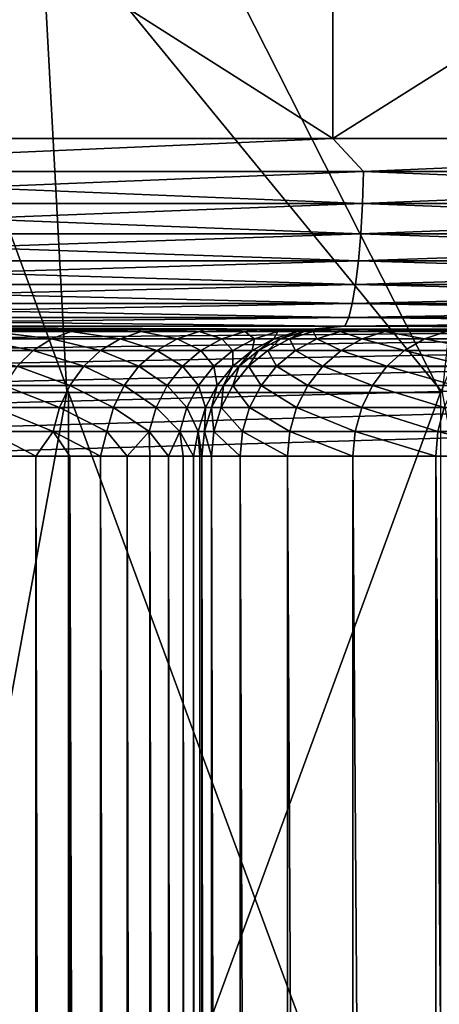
# Model space of a CAD drawing. Header units: metres. Extents: x -30 to 30, y -76 to 64.
# Tile 198 of 256: x -3.037 to -2.376, y -56.063 to -54.513. Entities that reach past the tile are written whole.
import ezdxf

# ---------------------------------------------------------------- set-up
doc = ezdxf.new("R2010")
doc.units = ezdxf.units.M
doc.layers.add('solid_508511', color=7, linetype='CONTINUOUS')

msp = doc.modelspace()

# ---------------------------------------------------------------- linework, layer by layer
at = {"layer": 'solid_508511'}
for points in [[(-3.548477, -55.099998, 17.646765), (-4.228768, -53.800961, 18.266911), (-3.033153, -53.800961, 18.50304)], [(-2.96297, -55.099998, 17.754459), (-3.548477, -55.099998, 17.646765), (-3.033153, -53.800961, 18.50304)], [(-3.54566, -55.099998, -17.647331), (-2.959973, -55.099998, -17.754959), (-3.434988, -53.800961, -18.432671)], [(-2.371171, -55.099998, -17.843138), (-2.230305, -53.800961, -18.61688), (-3.434988, -53.800961, -18.432671)], [(-2.959973, -55.099998, -17.754959), (-2.371171, -55.099998, -17.843138), (-3.434988, -53.800961, -18.432671)], [(-2.374076, -55.099998, 17.842751), (-3.033153, -53.800961, 18.50304), (-1.825314, -53.800961, 18.660942)], [(-2.374076, -55.099998, 17.842751), (-2.96297, -55.099998, 17.754459), (-3.033153, -53.800961, 18.50304)], [(-2.543777, -54.700001, 20.543106), (-2.543777, -53.900002, 20.543106), (-3.8036, -53.900002, 20.347546)], [(-2.543777, -54.700001, 20.543106), (-3.8036, -53.900002, 20.347546), (-3.8036, -54.700001, 20.347546)], [(-3.8036, -54.700001, -20.347546), (-3.8036, -53.900002, -20.347546), (-2.543777, -53.900002, -20.543106)], [(-3.8036, -54.700001, -20.347546), (-2.543777, -53.900002, -20.543106), (-2.543777, -54.700001, -20.543106)], [(-1.274304, -54.700001, 20.66074), (-1.274304, -53.900002, 20.66074), (-2.543777, -53.900002, 20.543106)], [(-1.274304, -54.700001, 20.66074), (-2.543777, -53.900002, 20.543106), (-2.543777, -54.700001, 20.543106)], [(-2.543777, -54.700001, -20.543106), (-2.543777, -53.900002, -20.543106), (-1.274304, -53.900002, -20.66074)], [(-2.543777, -54.700001, -20.543106), (-1.274304, -53.900002, -20.66074), (-1.274304, -54.700001, -20.66074)], [(-2.543777, -54.700001, 20.543106), (-3.8036, -54.700001, 20.347546), (-3.732089, -54.751732, 20.365353)], [(-3.8036, -54.700001, -20.347546), (-2.543777, -54.700001, -20.543106), (-3.732089, -54.751732, -20.365353)], [(-2.543777, -54.700001, 20.543106), (-3.732089, -54.751732, 20.365353), (-2.495651, -54.751732, 20.553535)], [(-2.543777, -54.700001, -20.543106), (-2.495651, -54.751732, -20.553535), (-3.732089, -54.751732, -20.365353)], [(-1.274304, -54.700001, 20.66074), (-2.543777, -54.700001, 20.543106), (-2.495651, -54.751732, 20.553535)], [(-2.543777, -54.700001, -20.543106), (-1.274304, -54.700001, -20.66074), (-2.495651, -54.751732, -20.553535)], [(-1.274304, -54.700001, 20.66074), (-2.495651, -54.751732, 20.553535), (-1.250106, -54.751732, 20.666719)], [(-1.274304, -54.700001, -20.66074), (-1.250106, -54.751732, -20.666719), (-2.495651, -54.751732, -20.553535)], [(-3.734521, -54.802311, 20.378622), (-2.497277, -54.802311, 20.566927), (-3.732089, -54.751732, 20.365353)], [(-3.734521, -54.802311, -20.378622), (-3.732089, -54.751732, -20.365353), (-2.495651, -54.751732, -20.553535)], [(-2.497277, -54.802311, -20.566927), (-3.734521, -54.802311, -20.378622), (-2.495651, -54.751732, -20.553535)], [(-2.497277, -54.802311, 20.566927), (-2.495651, -54.751732, 20.553535), (-3.732089, -54.751732, 20.365353)], [(-2.497277, -54.802311, 20.566927), (-1.250921, -54.802311, 20.680185), (-2.495651, -54.751732, 20.553535)], [(-2.497277, -54.802311, -20.566927), (-2.495651, -54.751732, -20.553535), (-1.250106, -54.751732, -20.666719)], [(-1.250921, -54.802311, -20.680185), (-2.497277, -54.802311, -20.566927), (-1.250106, -54.751732, -20.666719)], [(-1.250921, -54.802311, 20.680185), (-1.250106, -54.751732, 20.666719), (-2.495651, -54.751732, 20.553535)], [(-3.738501, -54.849773, 20.400337), (-2.499938, -54.849773, 20.588842), (-3.734521, -54.802311, 20.378622)], [(-3.738501, -54.849773, -20.400337), (-3.734521, -54.802311, -20.378622), (-2.497277, -54.802311, -20.566927)], [(-2.499938, -54.849773, -20.588842), (-3.738501, -54.849773, -20.400337), (-2.497277, -54.802311, -20.566927)], [(-2.499938, -54.849773, 20.588842), (-2.497277, -54.802311, 20.566927), (-3.734521, -54.802311, 20.378622)], [(-2.499938, -54.849773, 20.588842), (-1.252254, -54.849773, 20.702223), (-2.497277, -54.802311, 20.566927)], [(-2.499938, -54.849773, -20.588842), (-2.497277, -54.802311, -20.566927), (-1.250921, -54.802311, -20.680185)], [(-1.252254, -54.849773, -20.702223), (-2.499938, -54.849773, -20.588842), (-1.250921, -54.802311, -20.680185)], [(-1.252254, -54.849773, 20.702223), (-1.250921, -54.802311, 20.680185), (-2.497277, -54.802311, 20.566927)], [(-3.743906, -54.892677, 20.429836), (-2.503553, -54.892677, 20.618614), (-3.738501, -54.849773, 20.400337)], [(-3.743906, -54.892677, -20.429836), (-3.738501, -54.849773, -20.400337), (-2.499938, -54.849773, -20.588842)], [(-2.503553, -54.892677, -20.618614), (-3.743906, -54.892677, -20.429836), (-2.499938, -54.849773, -20.588842)], [(-2.503553, -54.892677, 20.618614), (-2.499938, -54.849773, 20.588842), (-3.738501, -54.849773, 20.400337)], [(-2.503553, -54.892677, 20.618614), (-1.254065, -54.892677, 20.732159), (-2.499938, -54.849773, 20.588842)], [(-2.503553, -54.892677, -20.618614), (-2.499938, -54.849773, -20.588842), (-1.252254, -54.849773, -20.702223)], [(-1.254065, -54.892677, -20.732159), (-2.503553, -54.892677, -20.618614), (-1.252254, -54.849773, -20.702223)], [(-1.254065, -54.892677, 20.732159), (-1.252254, -54.849773, 20.702223), (-2.499938, -54.849773, 20.588842)], [(-3.750574, -54.929714, 20.466223), (-2.508012, -54.929714, 20.655336), (-3.743906, -54.892677, 20.429836)], [(-3.750574, -54.929714, -20.466223), (-3.743906, -54.892677, -20.429836), (-2.503553, -54.892677, -20.618614)], [(-2.508012, -54.929714, -20.655336), (-3.750574, -54.929714, -20.466223), (-2.503553, -54.892677, -20.618614)], [(-2.508012, -54.929714, 20.655336), (-2.503553, -54.892677, 20.618614), (-3.743906, -54.892677, 20.429836)], [(-2.508012, -54.929714, 20.655336), (-1.256298, -54.929714, 20.769083), (-2.503553, -54.892677, 20.618614)], [(-2.508012, -54.929714, -20.655336), (-2.503553, -54.892677, -20.618614), (-1.254065, -54.892677, -20.732159)], [(-1.256298, -54.929714, -20.769083), (-2.508012, -54.929714, -20.655336), (-1.254065, -54.892677, -20.732159)], [(-1.256298, -54.929714, 20.769083), (-1.254065, -54.892677, 20.732159), (-2.503553, -54.892677, 20.618614)], [(-3.758301, -54.959755, 20.508387), (-2.513179, -54.959755, 20.697889), (-3.750574, -54.929714, 20.466223)], [(-3.758301, -54.959755, -20.508387), (-3.750574, -54.929714, -20.466223), (-2.508012, -54.929714, -20.655336)], [(-2.513179, -54.959755, -20.697889), (-3.758301, -54.959755, -20.508387), (-2.508012, -54.929714, -20.655336)], [(-2.513179, -54.959755, 20.697889), (-2.508012, -54.929714, 20.655336), (-3.750574, -54.929714, 20.466223)], [(-2.513179, -54.959755, 20.697889), (-1.258886, -54.959755, 20.811871), (-2.508012, -54.929714, 20.655336)], [(-2.513179, -54.959755, -20.697889), (-2.508012, -54.929714, -20.655336), (-1.256298, -54.929714, -20.769083)], [(-1.258886, -54.959755, -20.811871), (-2.513179, -54.959755, -20.697889), (-1.256298, -54.929714, -20.769083)], [(-1.258886, -54.959755, 20.811871), (-1.256298, -54.929714, 20.769083), (-2.508012, -54.929714, 20.655336)], [(-3.766852, -54.981892, 20.555044), (-2.518897, -54.981892, 20.74498), (-3.758301, -54.959755, 20.508387)], [(-3.766852, -54.981892, -20.555044), (-3.758301, -54.959755, -20.508387), (-2.513179, -54.959755, -20.697889)], [(-2.518897, -54.981892, -20.74498), (-3.766852, -54.981892, -20.555044), (-2.513179, -54.959755, -20.697889)], [(-2.518897, -54.981892, 20.74498), (-2.513179, -54.959755, 20.697889), (-3.758301, -54.959755, 20.508387)], [(-2.518897, -54.981892, 20.74498), (-1.26175, -54.981892, 20.859219), (-2.513179, -54.959755, 20.697889)], [(-2.518897, -54.981892, -20.74498), (-2.513179, -54.959755, -20.697889), (-1.258886, -54.959755, -20.811871)], [(-1.26175, -54.981892, -20.859219), (-2.518897, -54.981892, -20.74498), (-1.258886, -54.959755, -20.811871)], [(-1.26175, -54.981892, 20.859219), (-1.258886, -54.959755, 20.811871), (-2.513179, -54.959755, 20.697889)], [(-3.775965, -54.995441, 20.604776), (-2.524991, -54.995441, 20.795172), (-3.766852, -54.981892, 20.555044)], [(-3.775965, -54.995441, -20.604776), (-3.766852, -54.981892, -20.555044), (-2.518897, -54.981892, -20.74498)], [(-2.524991, -54.995441, -20.795172), (-3.775965, -54.995441, -20.604776), (-2.518897, -54.981892, -20.74498)], [(-2.524991, -54.995441, 20.795172), (-2.518897, -54.981892, 20.74498), (-3.766852, -54.981892, 20.555044)], [(-2.524991, -54.995441, 20.795172), (-1.264803, -54.995441, 20.909687), (-2.518897, -54.981892, 20.74498)], [(-2.524991, -54.995441, -20.795172), (-2.518897, -54.981892, -20.74498), (-1.26175, -54.981892, -20.859219)], [(-1.264803, -54.995441, -20.909687), (-2.524991, -54.995441, -20.795172), (-1.26175, -54.981892, -20.859219)], [(-1.264803, -54.995441, 20.909687), (-1.26175, -54.981892, 20.859219), (-2.518897, -54.981892, 20.74498)], [(-2.577214, -55, -20.841253), (-9.1528, -55, -20.882198), (-10.368504, -55, -20.306009)], [(-3.855582, -55, -20.643024), (-2.577214, -55, -20.841253), (-10.368504, -55, -20.306009)], [(-2.577219, -55, 20.841253), (-9.442713, -55, 20.752714), (-8.20241, -55, 21.273468)], [(-2.577219, -55, 20.841253), (-3.855589, -55, 20.643024), (-9.442713, -55, 20.752714)], [(7.905325, -55, -21.385645), (-7.905319, -55, -21.385647), (-9.1528, -55, -20.882198)], [(0, -55, -21), (7.905325, -55, -21.385645), (-9.1528, -55, -20.882198)], [(-1.289768, -55, -20.96035), (0, -55, -21), (-9.1528, -55, -20.882198)], [(-2.577214, -55, -20.841253), (-1.289768, -55, -20.96035), (-9.1528, -55, -20.882198)], [(8.202403, -55, 21.273472), (-8.20241, -55, 21.273468), (-6.933322, -55, 21.720242)], [(8.202403, -55, 21.273472), (9.442706, -55, 20.752718), (-8.20241, -55, 21.273468)], [(0, -55, 21), (-8.20241, -55, 21.273468), (9.442706, -55, 20.752718)], [(-1.289771, -55, 20.960348), (-2.577219, -55, 20.841253), (-8.20241, -55, 21.273468)], [(0, -55, 21), (-1.289771, -55, 20.960348), (-8.20241, -55, 21.273468)], [(6.630268, -55, -21.814661), (-6.630261, -55, -21.814663), (-7.905319, -55, -21.385647)], [(7.905325, -55, -21.385645), (6.630268, -55, -21.814661), (-7.905319, -55, -21.385647)], [(6.933317, -55, 21.720243), (-6.933322, -55, 21.720242), (-5.641099, -55, 22.091124)], [(6.933317, -55, 21.720243), (8.202403, -55, 21.273472), (-6.933322, -55, 21.720242)], [(5.332087, -55, -22.167742), (-5.33208, -55, -22.167744), (-6.630261, -55, -21.814663)], [(6.630268, -55, -21.814661), (5.332087, -55, -22.167742), (-6.630261, -55, -21.814663)], [(5.641097, -55, 22.091124), (-5.641099, -55, 22.091124), (-4.332, -55, 22.384678)], [(5.641097, -55, 22.091124), (6.933317, -55, 21.720243), (-5.641099, -55, 22.091124)], [(4.015429, -55, -22.443626), (-4.015422, -55, -22.443626), (-5.33208, -55, -22.167744)], [(5.332087, -55, -22.167742), (4.015429, -55, -22.443626), (-5.33208, -55, -22.167744)], [(4.332, -55, 22.384678), (-4.332, -55, 22.384678), (-4.105859, -55, 22.441019)], [(4.332, -55, 22.384678), (5.641097, -55, 22.091124), (-4.332, -55, 22.384678)], [(4.105848, -55, 22.441021), (-4.105859, -55, 22.441019), (-3.886474, -55, 22.52116)], [(4.105848, -55, 22.441021), (4.332, -55, 22.384678), (-4.105859, -55, 22.441019)], [(2.684759, -55, -22.641378), (-2.684752, -55, -22.641378), (-4.015422, -55, -22.443626)], [(-3.324022, -55.003819, -22.595709), (-4.015422, -55, -22.443626), (-2.684752, -55, -22.641378)], [(4.015429, -55, -22.443626), (2.684759, -55, -22.641378), (-4.015422, -55, -22.443626)], [(3.886461, -55, 22.521166), (-3.886474, -55, 22.52116), (-3.676978, -55, 22.624023)], [(3.886461, -55, 22.521166), (4.105848, -55, 22.441021), (-3.886474, -55, 22.52116)], [(-3.775965, -54.995441, 20.604776), (-3.855589, -55, 20.643024), (-2.577219, -55, 20.841253)], [(-3.775965, -54.995441, -20.604776), (-2.577214, -55, -20.841253), (-3.855582, -55, -20.643024)], [(-2.524991, -54.995441, -20.795172), (-2.577214, -55, -20.841253), (-3.775965, -54.995441, -20.604776)], [(-3.775965, -54.995441, 20.604776), (-2.577219, -55, 20.841253), (-2.524991, -54.995441, 20.795172)], [(3.676963, -55, 22.624033), (-3.676978, -55, 22.624023), (-3.47954, -55, 22.748516)], [(3.676963, -55, 22.624033), (3.886461, -55, 22.521166), (-3.676978, -55, 22.624023)], [(3.479519, -55, 22.748531), (-3.47954, -55, 22.748516), (-3.296408, -55, 22.893217)], [(3.479519, -55, 22.748531), (3.676963, -55, 22.624033), (-3.47954, -55, 22.748516)], [(-1.998961, -55.003819, -22.751251), (-2.002249, -55.015194, -22.78867), (-3.329489, -55.01519, -22.632872)], [(-3.324022, -55.003819, -22.595709), (-1.998961, -55.003819, -22.751251), (-3.329489, -55.01519, -22.632872)], [(-3.324022, -55.003819, -22.595709), (-2.684752, -55, -22.641378), (-1.998961, -55.003819, -22.751251)], [(3.296387, -55, 22.893236), (-3.296408, -55, 22.893217), (-3.129679, -55, 23.056465)], [(3.296387, -55, 22.893236), (3.479519, -55, 22.748531), (-3.296408, -55, 22.893217)], [(3.129658, -55, 23.056488), (-3.129679, -55, 23.056465), (-2.981145, -55, 23.236494)], [(-3.082922, -55.003796, 23.169214), (-2.981145, -55, 23.236494), (-3.129679, -55, 23.056465)], [(3.129658, -55, 23.056488), (3.296387, -55, 22.893236), (-3.129679, -55, 23.056465)], [(-3.082922, -55.003796, 23.169214), (-3.1119, -55.015148, 23.193123), (-2.986881, -55.015148, 23.360846)], [(-2.955691, -55.003796, 23.339905), (-2.981145, -55, 23.236494), (-3.082922, -55.003796, 23.169214)], [(-2.955691, -55.003796, 23.339905), (-3.082922, -55.003796, 23.169214), (-2.986881, -55.015148, 23.360846)], [(-2.955691, -55.003796, 23.339905), (-2.986881, -55.015148, 23.360846), (-2.87897, -55.015148, 23.540054)], [(2.981127, -55, 23.236519), (-2.981145, -55, 23.236494), (-2.852543, -55, 23.431204)], [(-2.955691, -55.003796, 23.339905), (-2.852543, -55, 23.431204), (-2.981145, -55, 23.236494)], [(2.981127, -55, 23.236519), (3.129658, -55, 23.056488), (-2.981145, -55, 23.236494)], [(-2.845871, -55.003796, 23.522284), (-2.852543, -55, 23.431204), (-2.955691, -55.003796, 23.339905)], [(-2.845871, -55.003796, 23.522284), (-2.955691, -55.003796, 23.339905), (-2.87897, -55.015148, 23.540054)], [(-2.845871, -55.003796, 23.522284), (-2.87897, -55.015148, 23.540054), (-2.789215, -55.015148, 23.729012)], [(2.852529, -55, 23.431229), (-2.852543, -55, 23.431204), (-2.745266, -55, 23.638493)], [(-2.845871, -55.003796, 23.522284), (-2.745266, -55, 23.638493), (-2.852543, -55, 23.431204)], [(2.852529, -55, 23.431229), (2.981127, -55, 23.236519), (-2.852543, -55, 23.431204)], [(-2.754528, -55.003796, 23.714584), (-2.745266, -55, 23.638493), (-2.845871, -55.003796, 23.522284)], [(-2.754528, -55.003796, 23.714584), (-2.845871, -55.003796, 23.522284), (-2.789215, -55.015148, 23.729012)], [(-2.754528, -55.003796, 23.714584), (-2.789215, -55.015148, 23.729012), (-2.718485, -55.015148, 23.925882)], [(-2.754528, -55.003796, 23.714584), (-2.660545, -55, 23.855997), (-2.745266, -55, 23.638493)], [(-2.682547, -55.003796, 23.914936), (-2.660545, -55, 23.855997), (-2.754528, -55.003796, 23.714584)], [(-2.682547, -55.003796, 23.914936), (-2.754528, -55.003796, 23.714584), (-2.718485, -55.015148, 23.925882)], [(2.745256, -55, 23.638515), (-2.745266, -55, 23.638493), (-2.660545, -55, 23.855997)], [(2.745256, -55, 23.638515), (2.852529, -55, 23.431229), (-2.745266, -55, 23.638493)], [(-2.682547, -55.003796, 23.914936), (-2.718485, -55.015148, 23.925882), (-2.667468, -55.015148, 24.128756)], [(1.344685, -55, -22.760311), (-1.344677, -55, -22.760311), (-2.684752, -55, -22.641378)], [(-1.998961, -55.003819, -22.751251), (-2.684752, -55, -22.641378), (-1.344677, -55, -22.760311)], [(2.684759, -55, -22.641378), (1.344685, -55, -22.760311), (-2.684752, -55, -22.641378)], [(-2.682547, -55.003796, 23.914936), (-2.599355, -55, 24.081224), (-2.660545, -55, 23.855997)], [(-2.630627, -55.003796, 24.121399), (-2.599355, -55, 24.081224), (-2.682547, -55.003796, 23.914936)], [(-2.630627, -55.003796, 24.121399), (-2.682547, -55.003796, 23.914936), (-2.667468, -55.015148, 24.128756)], [(-2.630627, -55.003796, 24.121399), (-2.667468, -55.015148, 24.128756), (-2.636658, -55.015148, 24.335665)], [(2.66054, -55, 23.856012), (-2.660545, -55, 23.855997), (-2.599355, -55, 24.081224)], [(2.66054, -55, 23.856012), (2.745256, -55, 23.638515), (-2.660545, -55, 23.855997)], [(-2.599272, -55.003796, 24.33197), (-2.636658, -55.015148, 24.335665), (-2.626355, -55.015148, 24.544601)], [(-2.599272, -55.003796, 24.33197), (-2.630627, -55.003796, 24.121399), (-2.636658, -55.015148, 24.335665)], [(-2.630627, -55.003796, 24.121399), (-2.562351, -55, 24.311846), (-2.599355, -55, 24.081224)], [(-2.599272, -55.003796, 24.33197), (-2.562351, -55, 24.311846), (-2.630627, -55.003796, 24.121399)], [(-2.588787, -55.003796, 25.75), (-2.626355, -55.015148, 25.75), (-2.611968, -55.015148, 26.024529)], [(-2.626355, -55.015148, 24.544601), (-2.626355, -55.015148, 25.75), (-2.588787, -55.003796, 25.75)], [(-2.588787, -55.003796, 24.544601), (-2.626355, -55.015148, 24.544601), (-2.588787, -55.003796, 25.75)], [(-2.588787, -55.003796, 24.544601), (-2.599272, -55.003796, 24.33197), (-2.626355, -55.015148, 24.544601)], [(-2.574605, -55.003796, 26.020601), (-2.611968, -55.015148, 26.024529), (-2.568963, -55.015148, 26.296049)], [(-2.574605, -55.003796, 26.020601), (-2.588787, -55.003796, 25.75), (-2.611968, -55.015148, 26.024529)], [(2.599352, -55, 24.081238), (-2.599355, -55, 24.081224), (-2.562351, -55, 24.311846)], [(2.599352, -55, 24.081238), (2.66054, -55, 23.856012), (-2.599355, -55, 24.081224)], [(-2.588787, -55.003796, 24.544601), (-2.562351, -55, 24.311846), (-2.599272, -55.003796, 24.33197)], [(-2.588787, -55.003796, 24.544601), (-2.55, -55, 25.75), (-2.55, -55, 24.544601)], [(-2.574605, -55.003796, 26.020601), (-2.55, -55, 25.75), (-2.588787, -55.003796, 25.75)], [(-2.588787, -55.003796, 24.544601), (-2.588787, -55.003796, 25.75), (-2.55, -55, 25.75)], [(-2.588787, -55.003796, 24.544601), (-2.55, -55, 24.544601), (-2.562351, -55, 24.311846)], [(-2.524991, -54.995441, 20.795172), (-2.577219, -55, 20.841253), (-1.289771, -55, 20.960348)], [(-2.524991, -54.995441, -20.795172), (-1.289768, -55, -20.96035), (-2.577214, -55, -20.841253)], [(-2.574605, -55.003796, 26.020601), (-2.535439, -55, 26.022057), (-2.546388, -55, 25.885923)], [(-2.532216, -55.003796, 26.288239), (-2.535439, -55, 26.022057), (-2.574605, -55.003796, 26.020601)], [(-2.574605, -55.003796, 26.020601), (-2.546388, -55, 25.885923), (-2.55, -55, 25.75)], [(-2.532216, -55.003796, 26.288239), (-2.574605, -55.003796, 26.020601), (-2.568963, -55.015148, 26.296049)], [(-2.532216, -55.003796, 26.288239), (-2.568963, -55.015148, 26.296049), (-2.497812, -55.015148, 26.561588)], [(2.56235, -55, 24.311855), (-2.562351, -55, 24.311846), (-2.55, -55, 24.544601)], [(2.56235, -55, 24.311855), (2.599352, -55, 24.081238), (-2.562351, -55, 24.311846)], [(-2.55, -55, 25.75), (-2.546388, -55, 25.885923), (2.55, -55, 25.75)], [(2.55, -55, 24.544601), (-2.55, -55, 25.75), (2.55, -55, 25.75)], [(2.55, -55, 24.544601), (-2.55, -55, 24.544601), (-2.55, -55, 25.75)], [(2.55, -55, 24.544601), (2.56235, -55, 24.311855), (-2.55, -55, 24.544601)], [(-2.546388, -55, 25.885923), (2.546388, -55, 25.885927), (2.55, -55, 25.75)], [(-2.546388, -55, 25.885923), (-2.535439, -55, 26.022057), (2.546388, -55, 25.885927)], [(-2.535439, -55, 26.022057), (2.535439, -55, 26.022062), (2.546388, -55, 25.885927)], [(-2.535439, -55, 26.022057), (-2.51713, -55, 26.158089), (2.535439, -55, 26.022062)], [(-2.532216, -55.003796, 26.288239), (-2.51713, -55, 26.158089), (-2.535439, -55, 26.022057)], [(-2.532216, -55.003796, 26.288239), (-2.491412, -55, 26.293484), (-2.51713, -55, 26.158089)], [(-2.462083, -55.003796, 26.549978), (-2.491412, -55, 26.293484), (-2.532216, -55.003796, 26.288239)], [(-2.462083, -55.003796, 26.549978), (-2.532216, -55.003796, 26.288239), (-2.497812, -55.015148, 26.561588)], [(-1.264803, -54.995441, -20.909687), (-1.289768, -55, -20.96035), (-2.524991, -54.995441, -20.795172)], [(-2.524991, -54.995441, 20.795172), (-1.289771, -55, 20.960348), (-1.264803, -54.995441, 20.909687)], [(-2.51713, -55, 26.158089), (2.517129, -55, 26.158096), (2.535439, -55, 26.022062)], [(-2.51713, -55, 26.158089), (-2.491412, -55, 26.293484), (2.517129, -55, 26.158096)], [(-2.462083, -55.003796, 26.549978), (-2.497812, -55.015148, 26.561588), (-2.399295, -55.015148, 26.818235)], [(-2.491412, -55, 26.293484), (2.49141, -55, 26.293491), (2.517129, -55, 26.158096)], [(-2.491412, -55, 26.293484), (-2.458322, -55, 26.427591), (2.49141, -55, 26.293491)], [(-2.462083, -55.003796, 26.549978), (-2.458322, -55, 26.427591), (-2.491412, -55, 26.293484)], [(-2.462083, -55.003796, 26.549978), (-2.417951, -55, 26.559935), (-2.458322, -55, 26.427591)], [(-2.364974, -55.003796, 26.802954), (-2.417951, -55, 26.559935), (-2.462083, -55.003796, 26.549978)], [(-2.364974, -55.003796, 26.802954), (-2.462083, -55.003796, 26.549978), (-2.399295, -55.015148, 26.818235)], [(-2.458322, -55, 26.427591), (2.45832, -55, 26.427597), (2.49141, -55, 26.293491)], [(-2.458322, -55, 26.427591), (-2.417951, -55, 26.559935), (2.45832, -55, 26.427597)], [(-2.417951, -55, 26.559935), (2.417949, -55, 26.55994), (2.45832, -55, 26.427597)], [(-2.417951, -55, 26.559935), (-2.370397, -55, 26.690062), (2.417949, -55, 26.55994)], [(-2.364974, -55.003796, 26.802954), (-2.370397, -55, 26.690062), (-2.417951, -55, 26.559935)], [(-2.364974, -55.003796, 26.802954), (-2.399295, -55.015148, 26.818235), (-2.27449, -55.015148, 27.063177)], [(-3.329489, -55.01519, -22.632872), (-2.002249, -55.015194, -22.78867), (-3.334527, -55.03368, -22.66712)], [(-2.002249, -55.015194, -22.78867), (-2.005279, -55.033684, -22.823154), (-3.334527, -55.03368, -22.66712)], [(-3.1119, -55.015148, 23.193123), (-3.138611, -55.033619, 23.21516), (-3.015631, -55.033619, 23.380148)], [(-2.986881, -55.015148, 23.360846), (-3.1119, -55.015148, 23.193123), (-3.015631, -55.033619, 23.380148)], [(-2.986881, -55.015148, 23.360846), (-3.015631, -55.033619, 23.380148), (-2.909479, -55.033619, 23.556435)], [(-2.87897, -55.015148, 23.540054), (-2.986881, -55.015148, 23.360846), (-2.909479, -55.033619, 23.556435)], [(-2.87897, -55.015148, 23.540054), (-2.909479, -55.033619, 23.556435), (-2.821187, -55.033619, 23.742311)], [(-2.789215, -55.015148, 23.729012), (-2.87897, -55.015148, 23.540054), (-2.821187, -55.033619, 23.742311)], [(-2.789215, -55.015148, 23.729012), (-2.821187, -55.033619, 23.742311), (-2.751611, -55.033619, 23.93597)], [(-2.718485, -55.015148, 23.925882), (-2.789215, -55.015148, 23.729012), (-2.751611, -55.033619, 23.93597)], [(-2.718485, -55.015148, 23.925882), (-2.751611, -55.033619, 23.93597), (-2.701426, -55.033619, 24.135536)], [(-2.667468, -55.015148, 24.128756), (-2.718485, -55.015148, 23.925882), (-2.701426, -55.033619, 24.135536)], [(-2.667468, -55.015148, 24.128756), (-2.701426, -55.033619, 24.135536), (-2.671118, -55.033619, 24.339073)], [(-2.636658, -55.015148, 24.335665), (-2.671118, -55.033619, 24.339073), (-2.660983, -55.033619, 24.544601)], [(-2.636658, -55.015148, 24.335665), (-2.667468, -55.015148, 24.128756), (-2.671118, -55.033619, 24.339073)], [(-2.626355, -55.015148, 25.75), (-2.660983, -55.033619, 25.75), (-2.646406, -55.033619, 26.028149)], [(-2.660983, -55.033619, 24.544601), (-2.660983, -55.033619, 25.75), (-2.626355, -55.015148, 25.75)], [(-2.626355, -55.015148, 24.544601), (-2.660983, -55.033619, 24.544601), (-2.626355, -55.015148, 25.75)], [(-2.626355, -55.015148, 24.544601), (-2.636658, -55.015148, 24.335665), (-2.660983, -55.033619, 24.544601)], [(-2.611968, -55.015148, 26.024529), (-2.646406, -55.033619, 26.028149), (-2.602834, -55.033619, 26.303249)], [(-2.611968, -55.015148, 26.024529), (-2.626355, -55.015148, 25.75), (-2.646406, -55.033619, 26.028149)], [(-2.568963, -55.015148, 26.296049), (-2.611968, -55.015148, 26.024529), (-2.602834, -55.033619, 26.303249)], [(-2.568963, -55.015148, 26.296049), (-2.602834, -55.033619, 26.303249), (-2.530746, -55.033619, 26.572289)], [(-2.497812, -55.015148, 26.561588), (-2.568963, -55.015148, 26.296049), (-2.530746, -55.033619, 26.572289)], [(-2.497812, -55.015148, 26.561588), (-2.530746, -55.033619, 26.572289), (-2.430929, -55.033619, 26.832319)], [(-2.399295, -55.015148, 26.818235), (-2.497812, -55.015148, 26.561588), (-2.430929, -55.033619, 26.832319)], [(-2.399295, -55.015148, 26.818235), (-2.430929, -55.033619, 26.832319), (-2.304479, -55.033619, 27.080492)], [(-2.27449, -55.015148, 27.063177), (-2.399295, -55.015148, 26.818235), (-2.304479, -55.033619, 27.080492)], [(-3.334527, -55.03368, -22.66712), (-2.005279, -55.033684, -22.823154), (-3.338943, -55.058575, -22.697138)], [(-2.005279, -55.033684, -22.823154), (-2.007934, -55.058575, -22.853378), (-3.338943, -55.058575, -22.697138)], [(-3.015631, -55.033619, 23.380148), (-3.138611, -55.033619, 23.21516), (-3.040832, -55.058495, 23.397068)], [(-3.015631, -55.033619, 23.380148), (-3.040832, -55.058495, 23.397068), (-2.936223, -55.058495, 23.570793)], [(-2.909479, -55.033619, 23.556435), (-3.015631, -55.033619, 23.380148), (-2.936223, -55.058495, 23.570793)], [(-2.909479, -55.033619, 23.556435), (-2.936223, -55.058495, 23.570793), (-2.849214, -55.058495, 23.753969)], [(-2.821187, -55.033619, 23.742311), (-2.909479, -55.033619, 23.556435), (-2.849214, -55.058495, 23.753969)], [(-2.821187, -55.033619, 23.742311), (-2.849214, -55.058495, 23.753969), (-2.780649, -55.058495, 23.944815)], [(-2.751611, -55.033619, 23.93597), (-2.821187, -55.033619, 23.742311), (-2.780649, -55.058495, 23.944815)], [(-2.751611, -55.033619, 23.93597), (-2.780649, -55.058495, 23.944815), (-2.731193, -55.058495, 24.141481)], [(-2.701426, -55.033619, 24.135536), (-2.751611, -55.033619, 23.93597), (-2.731193, -55.058495, 24.141481)], [(-2.701426, -55.033619, 24.135536), (-2.731193, -55.058495, 24.141481), (-2.701326, -55.058495, 24.342058)], [(-2.671118, -55.033619, 24.339073), (-2.701426, -55.033619, 24.135536), (-2.701326, -55.058495, 24.342058)], [(-2.671118, -55.033619, 24.339073), (-2.701326, -55.058495, 24.342058), (-2.691338, -55.058495, 24.544601)], [(-2.660983, -55.033619, 25.75), (-2.691338, -55.058495, 25.75), (-2.676594, -55.058495, 26.031321)], [(-2.691338, -55.058495, 24.544601), (-2.691338, -55.058495, 25.75), (-2.660983, -55.033619, 25.75)], [(-2.660983, -55.033619, 24.544601), (-2.691338, -55.058495, 24.544601), (-2.660983, -55.033619, 25.75)], [(-2.660983, -55.033619, 24.544601), (-2.671118, -55.033619, 24.339073), (-2.691338, -55.058495, 24.544601)], [(-2.646406, -55.033619, 26.028149), (-2.676594, -55.058495, 26.031321), (-2.632526, -55.058495, 26.309561)], [(-2.646406, -55.033619, 26.028149), (-2.660983, -55.033619, 25.75), (-2.676594, -55.058495, 26.031321)], [(-2.602834, -55.033619, 26.303249), (-2.646406, -55.033619, 26.028149), (-2.632526, -55.058495, 26.309561)], [(-2.602834, -55.033619, 26.303249), (-2.632526, -55.058495, 26.309561), (-2.559615, -55.058495, 26.581669)], [(-2.530746, -55.033619, 26.572289), (-2.602834, -55.033619, 26.303249), (-2.559615, -55.058495, 26.581669)], [(-2.530746, -55.033619, 26.572289), (-2.559615, -55.058495, 26.581669), (-2.45866, -55.058495, 26.844666)], [(-2.430929, -55.033619, 26.832319), (-2.530746, -55.033619, 26.572289), (-2.45866, -55.058495, 26.844666)], [(-2.430929, -55.033619, 26.832319), (-2.45866, -55.058495, 26.844666), (-2.330767, -55.058495, 27.095669)], [(-2.304479, -55.033619, 27.080492), (-2.430929, -55.033619, 26.832319), (-2.330767, -55.058495, 27.095669)], [(-2.007934, -55.058575, -22.853378), (-2.010113, -55.088917, -22.878178), (-3.342566, -55.088913, -22.721769)], [(-3.338943, -55.058575, -22.697138), (-2.007934, -55.058575, -22.853378), (-3.342566, -55.088913, -22.721769)], [(-3.040832, -55.058495, 23.397068), (-3.061515, -55.088821, 23.410955), (-2.958172, -55.088821, 23.582579)], [(-2.936223, -55.058495, 23.570793), (-3.040832, -55.058495, 23.397068), (-2.958172, -55.088821, 23.582579)], [(-2.936223, -55.058495, 23.570793), (-2.958172, -55.088821, 23.582579), (-2.872216, -55.088821, 23.763536)], [(-2.849214, -55.058495, 23.753969), (-2.936223, -55.058495, 23.570793), (-2.872216, -55.088821, 23.763536)], [(-2.849214, -55.058495, 23.753969), (-2.872216, -55.088821, 23.763536), (-2.80448, -55.088821, 23.952072)], [(-2.780649, -55.058495, 23.944815), (-2.849214, -55.058495, 23.753969), (-2.80448, -55.088821, 23.952072)], [(-2.780649, -55.058495, 23.944815), (-2.80448, -55.088821, 23.952072), (-2.755623, -55.088821, 24.146358)], [(-2.731193, -55.058495, 24.141481), (-2.780649, -55.058495, 23.944815), (-2.755623, -55.088821, 24.146358)], [(-2.731193, -55.058495, 24.141481), (-2.755623, -55.088821, 24.146358), (-2.726117, -55.088821, 24.344509)], [(-2.701326, -55.058495, 24.342058), (-2.731193, -55.058495, 24.141481), (-2.726117, -55.088821, 24.344509)], [(-2.701326, -55.058495, 24.342058), (-2.726117, -55.088821, 24.344509), (-2.71625, -55.088821, 24.544601)], [(-2.691338, -55.058495, 25.75), (-2.71625, -55.088821, 25.75), (-2.70137, -55.088821, 26.033926)], [(-2.71625, -55.088821, 24.544601), (-2.71625, -55.088821, 25.75), (-2.691338, -55.058495, 25.75)], [(-2.691338, -55.058495, 24.544601), (-2.71625, -55.088821, 24.544601), (-2.691338, -55.058495, 25.75)], [(-2.691338, -55.058495, 24.544601), (-2.701326, -55.058495, 24.342058), (-2.71625, -55.088821, 24.544601)], [(-2.676594, -55.058495, 26.031321), (-2.70137, -55.088821, 26.033926), (-2.656894, -55.088821, 26.314741)], [(-2.676594, -55.058495, 26.031321), (-2.691338, -55.058495, 25.75), (-2.70137, -55.088821, 26.033926)], [(-2.632526, -55.058495, 26.309561), (-2.676594, -55.058495, 26.031321), (-2.656894, -55.088821, 26.314741)], [(-2.632526, -55.058495, 26.309561), (-2.656894, -55.088821, 26.314741), (-2.583308, -55.088821, 26.589367)], [(-2.559615, -55.058495, 26.581669), (-2.632526, -55.058495, 26.309561), (-2.583308, -55.088821, 26.589367)], [(-2.559615, -55.058495, 26.581669), (-2.583308, -55.088821, 26.589367), (-2.481418, -55.088821, 26.854799)], [(-2.45866, -55.058495, 26.844666), (-2.559615, -55.058495, 26.581669), (-2.481418, -55.088821, 26.854799)], [(-2.45866, -55.058495, 26.844666), (-2.481418, -55.088821, 26.854799), (-2.352342, -55.088821, 27.108126)], [(-2.330767, -55.058495, 27.095669), (-2.45866, -55.058495, 26.844666), (-2.352342, -55.088821, 27.108126)], [(-2.959973, -58.299999, -17.754959), (-3.54566, -55.099998, -17.647331), (-4.127188, -55.099998, -17.520454)], [(-2.959973, -58.299999, -17.754959), (-4.127188, -55.099998, -17.520454), (-4.127188, -58.299999, -17.520454)], [(-3.548477, -58.299999, 17.646765), (-3.548477, -55.099998, 17.646765), (-2.96297, -55.099998, 17.754459)], [(-3.548477, -58.299999, 17.646765), (-2.96297, -55.099998, 17.754459), (-2.374076, -55.099998, 17.842751)], [(-3.548477, -58.299999, 17.646765), (-2.374076, -55.099998, 17.842751), (-2.374076, -58.299999, 17.842751)], [(-2.959973, -58.299999, -17.754959), (-2.959973, -55.099998, -17.754959), (-3.54566, -55.099998, -17.647331)], [(-3.342566, -55.088913, -22.721769), (-2.010113, -55.088917, -22.878178), (-3.345257, -55.123531, -22.740063)], [(-2.010113, -55.088917, -22.878178), (-2.011732, -55.123531, -22.896597), (-3.345257, -55.123531, -22.740063)], [(-3.061515, -55.088821, 23.410955), (-3.076883, -55.123428, 23.421272), (-2.974481, -55.123428, 23.591333)], [(-2.958172, -55.088821, 23.582579), (-3.061515, -55.088821, 23.410955), (-2.974481, -55.123428, 23.591333)], [(-2.958172, -55.088821, 23.582579), (-2.974481, -55.123428, 23.591333), (-2.889307, -55.123428, 23.770645)], [(-1.78008, -58.299999, -17.911764), (-2.371171, -55.099998, -17.843138), (-2.959973, -55.099998, -17.754959)], [(-2.959973, -58.299999, -17.754959), (-1.78008, -58.299999, -17.911764), (-2.959973, -55.099998, -17.754959)], [(-2.872216, -55.088821, 23.763536), (-2.958172, -55.088821, 23.582579), (-2.889307, -55.123428, 23.770645)], [(-2.872216, -55.088821, 23.763536), (-2.889307, -55.123428, 23.770645), (-2.822188, -55.123428, 23.957466)], [(-2.80448, -55.088821, 23.952072), (-2.872216, -55.088821, 23.763536), (-2.822188, -55.123428, 23.957466)], [(-2.80448, -55.088821, 23.952072), (-2.822188, -55.123428, 23.957466), (-2.773775, -55.123428, 24.149984)], [(-2.755623, -55.088821, 24.146358), (-2.80448, -55.088821, 23.952072), (-2.773775, -55.123428, 24.149984)], [(-2.755623, -55.088821, 24.146358), (-2.773775, -55.123428, 24.149984), (-2.744538, -55.123428, 24.346331)], [(-2.726117, -55.088821, 24.344509), (-2.755623, -55.088821, 24.146358), (-2.744538, -55.123428, 24.346331)], [(-2.726117, -55.088821, 24.344509), (-2.744538, -55.123428, 24.346331), (-2.734761, -55.123428, 24.544601)], [(-2.71625, -55.088821, 25.75), (-2.734761, -55.123428, 25.75), (-2.719779, -55.123428, 26.03586)], [(-2.734761, -55.123428, 24.544601), (-2.734761, -55.123428, 25.75), (-2.71625, -55.088821, 25.75)], [(-2.71625, -55.088821, 24.544601), (-2.734761, -55.123428, 24.544601), (-2.71625, -55.088821, 25.75)], [(-2.71625, -55.088821, 24.544601), (-2.726117, -55.088821, 24.344509), (-2.734761, -55.123428, 24.544601)], [(-2.70137, -55.088821, 26.033926), (-2.719779, -55.123428, 26.03586), (-2.675, -55.123428, 26.318588)], [(-2.70137, -55.088821, 26.033926), (-2.71625, -55.088821, 25.75), (-2.719779, -55.123428, 26.03586)], [(-2.656894, -55.088821, 26.314741), (-2.70137, -55.088821, 26.033926), (-2.675, -55.123428, 26.318588)], [(-2.656894, -55.088821, 26.314741), (-2.675, -55.123428, 26.318588), (-2.600912, -55.123428, 26.595087)], [(-2.583308, -55.088821, 26.589367), (-2.656894, -55.088821, 26.314741), (-2.600912, -55.123428, 26.595087)], [(-2.583308, -55.088821, 26.589367), (-2.600912, -55.123428, 26.595087), (-2.498328, -55.123428, 26.862328)], [(-2.481418, -55.088821, 26.854799), (-2.583308, -55.088821, 26.589367), (-2.498328, -55.123428, 26.862328)], [(-2.481418, -55.088821, 26.854799), (-2.498328, -55.123428, 26.862328), (-2.368372, -55.123428, 27.11738)], [(-2.352342, -55.088821, 27.108126), (-2.481418, -55.088821, 26.854799), (-2.368372, -55.123428, 27.11738)], [(-2.011732, -55.123531, -22.896597), (-2.012727, -55.161095, -22.907928), (-3.346913, -55.161091, -22.751316)], [(-3.345257, -55.123531, -22.740063), (-2.011732, -55.123531, -22.896597), (-3.346913, -55.161091, -22.751316)], [(-3.076883, -55.123428, 23.421272), (-3.086344, -55.16098, 23.427626), (-2.984521, -55.16098, 23.596725)], [(-2.974481, -55.123428, 23.591333), (-3.076883, -55.123428, 23.421272), (-2.984521, -55.16098, 23.596725)], [(-2.974481, -55.123428, 23.591333), (-2.984521, -55.16098, 23.596725), (-2.899829, -55.16098, 23.775023)], [(-2.889307, -55.123428, 23.770645), (-2.974481, -55.123428, 23.591333), (-2.899829, -55.16098, 23.775023)], [(-2.889307, -55.123428, 23.770645), (-2.899829, -55.16098, 23.775023), (-2.83309, -55.16098, 23.960787)], [(-2.822188, -55.123428, 23.957466), (-2.889307, -55.123428, 23.770645), (-2.83309, -55.16098, 23.960787)], [(-2.822188, -55.123428, 23.957466), (-2.83309, -55.16098, 23.960787), (-2.78495, -55.16098, 24.152216)], [(-2.773775, -55.123428, 24.149984), (-2.822188, -55.123428, 23.957466), (-2.78495, -55.16098, 24.152216)], [(-2.773775, -55.123428, 24.149984), (-2.78495, -55.16098, 24.152216), (-2.755879, -55.16098, 24.347452)], [(-2.744538, -55.123428, 24.346331), (-2.773775, -55.123428, 24.149984), (-2.755879, -55.16098, 24.347452)], [(-2.744538, -55.123428, 24.346331), (-2.755879, -55.16098, 24.347452), (-2.746157, -55.16098, 24.544601)], [(-2.734761, -55.123428, 25.75), (-2.746157, -55.16098, 25.75), (-2.731113, -55.16098, 26.037052)], [(-2.746157, -55.16098, 24.544601), (-2.746157, -55.16098, 25.75), (-2.734761, -55.123428, 25.75)], [(-2.734761, -55.123428, 24.544601), (-2.746157, -55.16098, 24.544601), (-2.734761, -55.123428, 25.75)], [(-2.734761, -55.123428, 24.544601), (-2.744538, -55.123428, 24.346331), (-2.746157, -55.16098, 24.544601)], [(-2.719779, -55.123428, 26.03586), (-2.734761, -55.123428, 25.75), (-2.731113, -55.16098, 26.037052)], [(-2.719779, -55.123428, 26.03586), (-2.731113, -55.16098, 26.037052), (-2.686147, -55.16098, 26.320959)], [(-2.675, -55.123428, 26.318588), (-2.719779, -55.123428, 26.03586), (-2.686147, -55.16098, 26.320959)], [(-2.675, -55.123428, 26.318588), (-2.686147, -55.16098, 26.320959), (-2.611751, -55.16098, 26.59861)], [(-2.600912, -55.123428, 26.595087), (-2.675, -55.123428, 26.318588), (-2.611751, -55.16098, 26.59861)], [(-2.600912, -55.123428, 26.595087), (-2.611751, -55.16098, 26.59861), (-2.508739, -55.16098, 26.866962)], [(-2.498328, -55.123428, 26.862328), (-2.600912, -55.123428, 26.595087), (-2.508739, -55.16098, 26.866962)], [(-2.498328, -55.123428, 26.862328), (-2.508739, -55.16098, 26.866962), (-2.378242, -55.16098, 27.123079)], [(-2.368372, -55.123428, 27.11738), (-2.498328, -55.123428, 26.862328), (-2.378242, -55.16098, 27.123079)], [(-2.368372, -55.123428, 27.11738), (-2.378242, -55.16098, 27.123079), (-2.221688, -55.16098, 27.364151)], [(-3.346913, -55.161091, -22.751316), (-2.012727, -55.161095, -22.907928), (-3.347471, -55.200001, -22.755096)], [(-2.012727, -55.161095, -22.907928), (-2.013062, -55.200001, -22.911734), (-3.347471, -55.200001, -22.755096)], [(-3.086344, -55.16098, 23.427626), (-3.07145, -55.200001, 23.45719), (-3.011747, -55.200001, 23.555424)], [(-2.984521, -55.16098, 23.596725), (-3.086344, -55.16098, 23.427626), (-3.011747, -55.200001, 23.555424)], [(-2.984521, -55.16098, 23.596725), (-3.011747, -55.200001, 23.555424), (-2.957787, -55.200001, 23.656925)], [(-2.984521, -55.16098, 23.596725), (-2.957787, -55.200001, 23.656925), (-2.909747, -55.200001, 23.76136)], [(-2.899829, -55.16098, 23.775023), (-2.984521, -55.16098, 23.596725), (-2.909747, -55.200001, 23.76136)], [(-2.899829, -55.16098, 23.775023), (-2.909747, -55.200001, 23.76136), (-2.867787, -55.200001, 23.868382)], [(-2.83309, -55.16098, 23.960787), (-2.899829, -55.16098, 23.775023), (-2.867787, -55.200001, 23.868382)], [(-2.83309, -55.16098, 23.960787), (-2.867787, -55.200001, 23.868382), (-2.832045, -55.200001, 23.977638)], [(-2.83309, -55.16098, 23.960787), (-2.832045, -55.200001, 23.977638), (-2.802639, -55.200001, 24.088766)], [(-2.78495, -55.16098, 24.152216), (-2.83309, -55.16098, 23.960787), (-2.802639, -55.200001, 24.088766)], [(-2.78495, -55.16098, 24.152216), (-2.802639, -55.200001, 24.088766), (-2.779667, -55.200001, 24.201401)], [(-2.78495, -55.16098, 24.152216), (-2.779667, -55.200001, 24.201401), (-2.763203, -55.200001, 24.31517)], [(-2.755879, -55.16098, 24.347452), (-2.78495, -55.16098, 24.152216), (-2.763203, -55.200001, 24.31517)], [(-2.755879, -55.16098, 24.347452), (-2.763203, -55.200001, 24.31517), (-2.753304, -55.200001, 24.429697)], [(-2.755879, -55.16098, 24.347452), (-2.753304, -55.200001, 24.429697), (-2.75, -55.200001, 24.544601)], [(-2.746157, -55.16098, 24.544601), (-2.755879, -55.16098, 24.347452), (-2.75, -55.200001, 24.544601)], [(-2.746157, -55.16098, 25.75), (-2.75, -55.200001, 24.544601), (-2.75, -55.200001, 25.75)], [(-2.746157, -55.16098, 25.75), (-2.75, -55.200001, 25.75), (-2.734935, -55.200001, 26.037453)], [(-2.746157, -55.16098, 24.544601), (-2.75, -55.200001, 24.544601), (-2.746157, -55.16098, 25.75)], [(-2.731113, -55.16098, 26.037052), (-2.746157, -55.16098, 25.75), (-2.734935, -55.200001, 26.037453)], [(-2.731113, -55.16098, 26.037052), (-2.734935, -55.200001, 26.037453), (-2.689906, -55.200001, 26.321756)], [(-2.686147, -55.16098, 26.320959), (-2.731113, -55.16098, 26.037052), (-2.689906, -55.200001, 26.321756)], [(-2.686147, -55.16098, 26.320959), (-2.689906, -55.200001, 26.321756), (-2.615406, -55.200001, 26.599796)], [(-2.611751, -55.16098, 26.59861), (-2.686147, -55.16098, 26.320959), (-2.615406, -55.200001, 26.599796)], [(-2.611751, -55.16098, 26.59861), (-2.615406, -55.200001, 26.599796), (-2.51225, -55.200001, 26.868525)], [(-2.508739, -55.16098, 26.866962), (-2.611751, -55.16098, 26.59861), (-2.51225, -55.200001, 26.868525)], [(-2.508739, -55.16098, 26.866962), (-2.51225, -55.200001, 26.868525), (-2.38157, -55.200001, 27.125)], [(-2.378242, -55.16098, 27.123079), (-2.508739, -55.16098, 26.866962), (-2.38157, -55.200001, 27.125)], [(-2.378242, -55.16098, 27.123079), (-2.38157, -55.200001, 27.125), (-2.224797, -55.200001, 27.366409)], [(-2.221688, -55.16098, 27.364151), (-2.378242, -55.16098, 27.123079), (-2.224797, -55.200001, 27.366409)], [(-3.347471, -55.200001, -22.755096), (-2.013062, -55.200001, -22.911734), (-3.347469, -74.800003, -22.755096)], [(-2.013062, -55.200001, -22.911734), (-2.013062, -74.800003, -22.911736), (-3.347469, -74.800003, -22.755096)], [(-3.07145, -55.200001, 23.45719), (-3.07145, -74.800003, 23.457188), (-3.011747, -74.800003, 23.555422)], [(-3.011747, -55.200001, 23.555424), (-3.07145, -55.200001, 23.45719), (-3.011747, -74.800003, 23.555422)], [(-3.011747, -55.200001, 23.555424), (-3.011747, -74.800003, 23.555422), (-2.957787, -74.800003, 23.656925)], [(-2.957787, -55.200001, 23.656925), (-3.011747, -55.200001, 23.555424), (-2.957787, -74.800003, 23.656925)], [(-2.957787, -55.200001, 23.656925), (-2.957787, -74.800003, 23.656925), (-2.909747, -74.800003, 23.761358)], [(-2.909747, -55.200001, 23.76136), (-2.957787, -55.200001, 23.656925), (-2.909747, -74.800003, 23.761358)], [(-2.909747, -55.200001, 23.76136), (-2.909747, -74.800003, 23.761358), (-2.867787, -74.800003, 23.868382)], [(-2.867787, -55.200001, 23.868382), (-2.909747, -55.200001, 23.76136), (-2.867787, -74.800003, 23.868382)], [(-2.867787, -55.200001, 23.868382), (-2.867787, -74.800003, 23.868382), (-2.832045, -74.800003, 23.977636)], [(-2.832045, -55.200001, 23.977638), (-2.867787, -55.200001, 23.868382), (-2.832045, -74.800003, 23.977636)], [(-2.832045, -55.200001, 23.977638), (-2.832045, -74.800003, 23.977636), (-2.802639, -74.800003, 24.088766)], [(-2.802639, -55.200001, 24.088766), (-2.832045, -55.200001, 23.977638), (-2.802639, -74.800003, 24.088766)], [(-2.802639, -55.200001, 24.088766), (-2.802639, -74.800003, 24.088766), (-2.779667, -74.800003, 24.201401)], [(-2.779667, -55.200001, 24.201401), (-2.802639, -55.200001, 24.088766), (-2.779667, -74.800003, 24.201401)], [(-2.779667, -55.200001, 24.201401), (-2.779667, -74.800003, 24.201401), (-2.763203, -74.800003, 24.31517)], [(-2.763203, -55.200001, 24.31517), (-2.779667, -55.200001, 24.201401), (-2.763203, -74.800003, 24.31517)], [(-2.763203, -55.200001, 24.31517), (-2.763203, -74.800003, 24.31517), (-2.753304, -74.800003, 24.429695)], [(-2.753304, -55.200001, 24.429697), (-2.763203, -55.200001, 24.31517), (-2.753304, -74.800003, 24.429695)], [(-2.753304, -55.200001, 24.429697), (-2.75, -74.800003, 24.544601), (-2.75, -55.200001, 24.544601)], [(-2.753304, -55.200001, 24.429697), (-2.753304, -74.800003, 24.429695), (-2.75, -74.800003, 24.544601)], [(-2.75, -74.800003, 24.544601), (-2.75, -74.800003, 25.75), (-2.75, -55.200001, 25.75)], [(-2.734935, -74.800003, 26.037453), (-2.75, -55.200001, 25.75), (-2.75, -74.800003, 25.75)], [(-2.75, -55.200001, 24.544601), (-2.75, -74.800003, 24.544601), (-2.75, -55.200001, 25.75)], [(-2.734935, -55.200001, 26.037453), (-2.75, -55.200001, 25.75), (-2.734935, -74.800003, 26.037453)], [(-2.734935, -55.200001, 26.037453), (-2.734935, -74.800003, 26.037453), (-2.689906, -74.800003, 26.321756)], [(-2.689906, -55.200001, 26.321756), (-2.734935, -55.200001, 26.037453), (-2.689906, -74.800003, 26.321756)], [(-2.689906, -55.200001, 26.321756), (-2.689906, -74.800003, 26.321756), (-2.615405, -74.800003, 26.599796)], [(-2.615406, -55.200001, 26.599796), (-2.689906, -55.200001, 26.321756), (-2.615405, -74.800003, 26.599796)], [(-2.615406, -55.200001, 26.599796), (-2.615405, -74.800003, 26.599796), (-2.51225, -74.800003, 26.868526)], [(-2.51225, -55.200001, 26.868525), (-2.615406, -55.200001, 26.599796), (-2.51225, -74.800003, 26.868526)], [(-2.51225, -55.200001, 26.868525), (-2.51225, -74.800003, 26.868526), (-2.38157, -74.800003, 27.125)], [(-2.38157, -55.200001, 27.125), (-2.51225, -55.200001, 26.868525), (-2.38157, -74.800003, 27.125)], [(-2.38157, -55.200001, 27.125), (-2.38157, -74.800003, 27.125), (-2.224797, -74.800003, 27.366409)], [(-2.224797, -55.200001, 27.366409), (-2.38157, -55.200001, 27.125), (-2.224797, -74.800003, 27.366409)]]:
    msp.add_3dface(points, dxfattribs=at)

doc.saveas('drawing.dxf')
